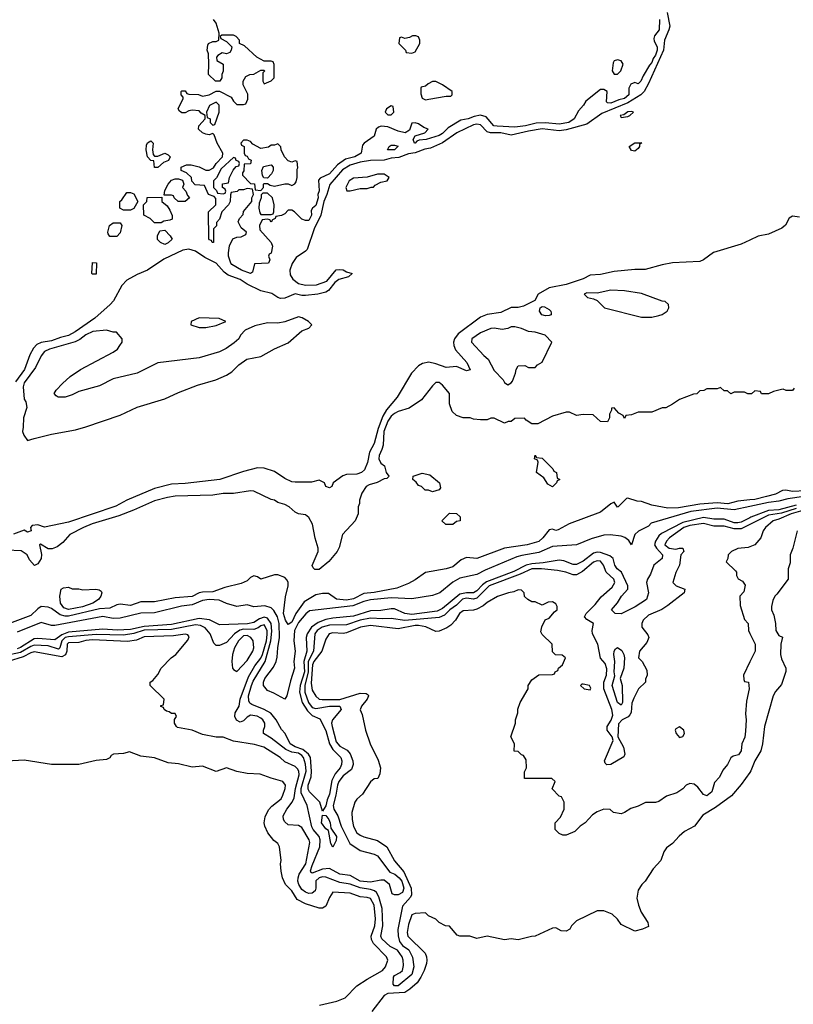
# Model space of a CAD drawing. Header units: inches. Extents: x 2348352 to 2479776, y 460422 to 613655.
# Tile 204 of 256: x 2385745 to 2390254, y 532553 to 538288. Entities that reach past the tile are written whole.
import ezdxf

# ---------------------------------------------------------------- set-up
doc = ezdxf.new("R2010")
doc.units = ezdxf.units.IN
doc.header["$MEASUREMENT"] = 0
doc.layers.add('C3583', color=7, linetype='Continuous')
doc.layers.add('C3593', color=7, linetype='Continuous')

msp = doc.modelspace()

# ---------------------------------------------------------------- linework, layer by layer
at = {"layer": 'C3583', "color": 4}
for points, elevation in [([(2389518.4, 538330), (2389533.4, 538250), (2389529.2, 538230), (2389503.6, 538170), (2389497.6, 538110), (2389410, 537915.8), (2389384.6, 537870), (2389364.9, 537850), (2389290, 537804.6), (2389138.7, 537741.3), (2389050, 537680.4), (2388930, 537647), (2388890, 537640.2), (2388790, 537652.1), (2388710, 537639.3), (2388610, 537615.4), (2388550, 537629.9), (2388488.4, 537628.4), (2388470, 537634.8), (2388430, 537675.6), (2388410, 537680.3), (2388390, 537676.8), (2388292.2, 537630), (2388210, 537570.9), (2388139.2, 537540.8), (2388106.1, 537533.9), (2388050, 537512.7), (2388010, 537507.6), (2387954.6, 537485.4), (2387910, 537481.4), (2387869.8, 537469.8), (2387790, 537468.2), (2387730, 537458.6), (2387670, 537441.4), (2387627.1, 537412.9), (2387551.7, 537328.3), (2387535, 537270), (2387517, 537230), (2387499.8, 537150), (2387461.3, 537070), (2387419.6, 536950), (2387410, 536939.1), (2387356.5, 536903.5), (2387332, 536868), (2387320.2, 536830), (2387321.7, 536801.7), (2387336.4, 536776.4), (2387370, 536751.8), (2387410, 536741.3), (2387475.3, 536744.7), (2387534.7, 536765.3), (2387590, 536830.3), (2387610, 536833.7), (2387630, 536830.3), (2387650, 536819.1), (2387682, 536810), (2387662, 536790), (2387604.7, 536775.3), (2387582.3, 536757.7), (2387544, 536710), (2387530, 536701.6), (2387482, 536690), (2387410, 536682.3), (2387390, 536682.3), (2387350, 536691.8), (2387290, 536665.7), (2387264.9, 536664.9), (2387249.9, 536669.9), (2387213.8, 536693.8), (2387149.8, 536709.8), (2387070, 536748.3), (2387030, 536774), (2386959.4, 536799.4), (2386936.8, 536816.8), (2386889.7, 536870), (2386823.4, 536903.4), (2386770, 536939.3), (2386730, 536950.7), (2386695.1, 536944.9), (2386585.7, 536894.2), (2386490, 536828.8), (2386430, 536805), (2386369.5, 536770.5), (2386340.1, 536739.9), (2386291.5, 536650), (2386272.7, 536630), (2386183.6, 536550), (2386067.9, 536470), (2386030, 536448.8), (2385982.7, 536437.3), (2385930, 536416.7), (2385870, 536407.8), (2385844.4, 536395.6), (2385825.2, 536374.8), (2385804.2, 536335.8), (2385772.1, 536250), (2385720.4, 536179.6)], 36), ([(2389474.3, 538290), (2389473, 538230), (2389444.9, 538195.1), (2389441.4, 538178.6), (2389443, 538163), (2389460.4, 538130), (2389460.3, 538110), (2389450, 538080.9), (2389437.7, 538062.3), (2389430, 538039), (2389416.1, 538023.9), (2389378.5, 537961.5), (2389364.7, 537930), (2389350, 537915.3), (2389330, 537922), (2389306.4, 537913.6), (2389296, 537890), (2389294.8, 537850), (2389270, 537829.8), (2389237.6, 537822.4), (2389190, 537802), (2389170, 537804), (2389165.2, 537810), (2389168, 537870), (2389150, 537882), (2389130, 537882), (2389045.4, 537814.6), (2389031.3, 537790), (2389002, 537758), (2388977.3, 537710), (2388944.7, 537690), (2388890, 537680.5), (2388810, 537687.4), (2388754.7, 537685.3), (2388692, 537670), (2388630, 537661.6), (2388527.3, 537667.3), (2388509.2, 537670), (2388462.9, 537722.9), (2388430, 537733.2), (2388394.6, 537725.4), (2388358, 537710), (2388316.8, 537703.2), (2388242, 537658), (2388210, 537624.5), (2388190, 537613.2), (2388114, 537590), (2388074, 537586), (2388059.6, 537580.4), (2388050, 537569.5), (2388046, 537570), (2388038, 537590), (2388048.9, 537611.1), (2388106, 537630), (2388126, 537650), (2388100.2, 537660.2), (2388070, 537682), (2388050, 537688), (2388030, 537686), (2388016, 537644), (2387991.3, 537628.7), (2387950, 537639), (2387890, 537665.2), (2387851.1, 537668.9), (2387836.9, 537663.1), (2387822, 537650), (2387811, 537609), (2387752, 537570), (2387742, 537558), (2387736, 537510), (2387698, 537490), (2387643.7, 537476.3), (2387596.7, 537443.3), (2387550.6, 537390), (2387495.3, 537364.7), (2387486.4, 537353.6), (2387490.5, 537290.5), (2387482.8, 537270), (2387484.9, 537250), (2387470, 537205.2), (2387451, 537190), (2387443.6, 537176.4), (2387444.7, 537150), (2387430, 537118), (2387410, 537118), (2387390, 537126), (2387346, 537170), (2387330, 537178), (2387310, 537178), (2387290, 537158), (2387270, 537148), (2387238, 537142), (2387234, 537130), (2387218, 537122), (2387210, 537108), (2387202, 537122), (2387190, 537126), (2387158, 537122), (2387142, 537090), (2387143.6, 537063.6), (2387211.3, 536990), (2387218, 536970), (2387211.1, 536928.9), (2387198, 536922), (2387194, 536910), (2387202, 536890), (2387194, 536870), (2387114, 536866), (2387102, 536818), (2387090, 536809.2), (2387038, 536830), (2386982, 536862), (2386975.3, 536870), (2386962, 536910), (2386962, 536930), (2386968.4, 536971.6), (2386987.3, 537012.7), (2387010, 537022), (2387036.4, 537023.6), (2387062, 537038), (2387066, 537050), (2387036.4, 537076.4), (2387018, 537110), (2387026, 537130), (2387047.3, 537152.7), (2387048.4, 537171.6), (2387098, 537230), (2387098, 537250), (2387108, 537270), (2387102, 537302), (2387070, 537306), (2387050, 537298), (2387022, 537298), (2387011.6, 537288.4), (2386978, 537282), (2386972.7, 537267.3), (2386972, 537230), (2386962, 537210), (2386922, 537170), (2386910, 537126), (2386892.7, 537107.3), (2386891.6, 537088.4), (2386874, 537070), (2386874, 536990), (2386866, 536990), (2386862, 537002), (2386850, 537006), (2386847.3, 537012.7), (2386846, 537170), (2386888, 537210), (2386887.3, 537247.3), (2386878, 537258), (2386846, 537270), (2386822, 537322), (2386767.3, 537327.3), (2386747.3, 537347.3), (2386746, 537370), (2386716.4, 537396.4), (2386686, 537410), (2386686, 537430), (2386716.4, 537443.6), (2386743.6, 537443.6), (2386790, 537431), (2386830, 537411.3), (2386850, 537411.3), (2386874.6, 537425.4), (2386889.1, 537450.9), (2386926, 537490), (2386928, 537510), (2386895.3, 537570), (2386878, 537618), (2386870, 537626), (2386850, 537618), (2386830, 537622), (2386810, 537628.7), (2386786, 537650), (2386788, 537670), (2386826, 537710), (2386826, 537730), (2386803.1, 537743.1), (2386790, 537758), (2386750, 537762), (2386730, 537758), (2386710, 537746), (2386690, 537746), (2386676.4, 537756.4), (2386669, 537770), (2386698, 537830), (2386698, 537838), (2386686, 537850), (2386686, 537870), (2386690, 537874), (2386710, 537874), (2386718, 537858), (2386730, 537854), (2386787.3, 537852.7), (2386810, 537842), (2386850, 537851.3), (2386890, 537872), (2386910, 537872), (2386976.9, 537836.9), (2386990, 537814), (2387010, 537794), (2387050, 537794), (2387062, 537798), (2387075.3, 537824.7), (2387074.6, 537854.6), (2387048, 537908), (2387048, 537930), (2387062, 537958), (2387086, 537970), (2387110, 537971.3), (2387150, 537994), (2387170, 537994), (2387171.6, 537988.4), (2387162, 537978), (2387162, 537930), (2387170, 537914), (2387210, 537932), (2387228, 537950), (2387227.3, 538027.3), (2387222, 538042), (2387210, 538046), (2387170, 538046), (2387126, 538070), (2387055.3, 538135.3), (2387026, 538150), (2387026, 538170), (2387006, 538190), (2386990, 538198), (2386922, 538198), (2386914, 538190), (2386918, 538178), (2386950, 538162), (2386982, 538130), (2386978, 538110), (2386970, 538098), (2386950, 538088.7), (2386925.4, 538094.6), (2386899.6, 538080.4), (2386892, 538070), (2386894, 538050), (2386931, 538030), (2386931.1, 537988.9), (2386922, 537970), (2386922, 537950), (2386912, 537930), (2386886, 537930), (2386846, 537970), (2386848, 538030), (2386846, 538090), (2386838, 538110), (2386840.4, 538139.6), (2386846, 538150), (2386870, 538162), (2386890, 538162), (2386906, 538170), (2386908, 538210), (2386889.1, 538269.1), (2386875.3, 538290)], 32), ([(2390000, 537004), (2389950, 536979.8), (2389787.9, 536932.1), (2389730, 536889), (2389710, 536879.3), (2389550, 536871.3), (2389490, 536861.3), (2389390, 536834), (2389330, 536834), (2389210, 536822), (2389130, 536803.5), (2389070, 536800.4), (2389030, 536778.3), (2388930, 536746.6), (2388830, 536727), (2388766.8, 536690), (2388746.8, 536653.2), (2388680.4, 536619.6), (2388650, 536611.6), (2388610, 536611.6), (2388550, 536583.6), (2388470, 536570.8), (2388430, 536556), (2388300.7, 536459.3), (2388278.4, 536430), (2388272.4, 536410), (2388274.4, 536390), (2388284.6, 536364.6), (2388351.6, 536291.6), (2388370.7, 536249.3), (2388350, 536243.7), (2388290, 536267.3), (2388230, 536261.6), (2388170, 536284), (2388130, 536292.4), (2388093.5, 536286.5), (2388070, 536271.6), (2388028.4, 536230), (2387944.2, 536090), (2387883.7, 536016.3), (2387860.6, 535979.4), (2387833.2, 535906.8), (2387810, 535819.3), (2387783.6, 535770), (2387771.5, 535708.5), (2387754.3, 535665.7), (2387737.3, 535650), (2387710, 535640.5), (2387650, 535638.4), (2387628.6, 535631.4), (2387571, 535590), (2387564.7, 535570), (2387550, 535561.2), (2387530, 535569), (2387522, 535590), (2387490, 535606), (2387444.9, 535595.1), (2387350, 535593.6), (2387330, 535596.9), (2387290, 535615.1), (2387230, 535656.3), (2387170, 535675.1), (2387130, 535677), (2387050, 535655.8), (2386910.3, 535609.7), (2386710, 535586.2), (2386630, 535583.1), (2386530, 535558.3), (2386370, 535489.6), (2386304.7, 535455.3), (2386030, 535361.7), (2385890, 535333), (2385850, 535345.6), (2385818, 535342), (2385806.8, 535330), (2385810.8, 535310), (2385790, 535302.7), (2385770, 535314), (2385708, 535292)], 44), ([(2390000, 536108.2), (2389988.4, 536108.4), (2389970, 536118), (2389910, 536118), (2389890, 536108), (2389870, 536126), (2389850, 536126), (2389830, 536146), (2389810, 536138), (2389750, 536138), (2389731.6, 536128.4), (2389710, 536126), (2389691.6, 536108.4), (2389672.7, 536107.3), (2389590, 536075.3), (2389550, 536048), (2389510, 536028), (2389490, 536028), (2389430, 536002), (2389350, 536002), (2389310, 535986), (2389278, 535982), (2389270, 535966), (2389262, 535982), (2389236.4, 535996.4), (2389210, 536028), (2389194, 536026), (2389194, 536014), (2389182, 535990), (2389182, 535970), (2389170, 535946), (2389130, 535948), (2389087.3, 535987.3), (2389030, 535988), (2388990, 535982), (2388950, 536002), (2388930, 536002), (2388850, 535979), (2388765.4, 535934.6), (2388730, 535934), (2388696.4, 535956.4), (2388687.3, 535967.3), (2388630, 535966), (2388610, 535948), (2388592.7, 535947.3), (2388570, 535938), (2388510, 535968), (2388490, 535968), (2388470, 535958), (2388430, 535958), (2388390, 535962), (2388370, 535968.7), (2388328.9, 535968.9), (2388290, 535982), (2388266.3, 536006.3), (2388249.2, 536050), (2388249, 536110), (2388210, 536159), (2388190, 536174), (2388170, 536174), (2388150, 536155.3), (2388086.4, 536073.6), (2388014.4, 536025.6), (2387950, 536006), (2387930, 535994), (2387910, 535978.4), (2387890.4, 535950), (2387867.2, 535890), (2387863.1, 535810), (2387856.1, 535783.9), (2387839.1, 535750), (2387837.3, 535730), (2387850, 535704.7), (2387872, 535690), (2387881, 535650), (2387896, 535630), (2387894.4, 535625.6), (2387884.7, 535615.3), (2387870, 535614), (2387828.2, 535591.8), (2387781.1, 535578.9), (2387764.7, 535570), (2387738, 535530), (2387724.7, 535490), (2387724.7, 535470), (2387718, 535450), (2387718, 535410), (2387701, 535370), (2387626.8, 535290), (2387606.4, 535213.6), (2387596, 535190), (2387547.1, 535132.9), (2387490, 535086), (2387465.4, 535085.4), (2387455.1, 535095.1), (2387449.6, 535109.6), (2387485.2, 535190), (2387485.2, 535210), (2387467.2, 535267.2), (2387452.3, 535350), (2387430, 535389), (2387410, 535404), (2387370, 535409.2), (2387350, 535419), (2387315.3, 535450), (2387290, 535464), (2387250, 535475.3), (2387230, 535488.7), (2387210, 535494), (2387110, 535541.2), (2387090, 535544), (2386990, 535529), (2386930, 535528.7), (2386870, 535519), (2386650, 535512), (2386605.6, 535505.6), (2386530, 535485.1), (2386409, 535431), (2386321.8, 535398.2), (2386167.7, 535352.3), (2386116, 535330), (2386036, 535290), (2385996.9, 535243.1), (2385962.8, 535217.2), (2385933.4, 535206.6), (2385910, 535206.6), (2385866.2, 535233.8), (2385861, 535230), (2385872, 535172), (2385870.2, 535149.8), (2385850, 535119), (2385830.6, 535109.4), (2385802.3, 535142.3), (2385789.2, 535170), (2385753.4, 535193.4), (2385670, 535198)], 48), ([(2390000, 535490.7), (2389930, 535483.1), (2389872, 535468), (2389810, 535474.8), (2389710, 535466.2), (2389585.6, 535445.6), (2389522, 535442), (2389430, 535461.2), (2389370, 535482), (2389343.1, 535483.1), (2389290, 535502), (2389281, 535499), (2389234, 535450), (2389229.3, 535449.3), (2389210, 535478), (2389190, 535468.7), (2389130, 535419), (2388948.3, 535351.7), (2388883.5, 535316.5), (2388870, 535313.2), (2388850, 535321.2), (2388830, 535317.2), (2388794.9, 535270), (2388770, 535249.6), (2388702, 535230), (2388570, 535209.6), (2388410, 535149.4), (2388350, 535156), (2388317.5, 535142.5), (2388270, 535101.2), (2388230.7, 535089.3), (2388110, 535069), (2388050, 535025.2), (2388010, 535003.7), (2387942.8, 534977.2), (2387810, 534951.5), (2387750, 534945.4), (2387690, 534914.7), (2387650, 534906.2), (2387592, 534912), (2387545.2, 534945.2), (2387510, 534946.6), (2387470, 534938), (2387403.5, 534896.5), (2387353.4, 534830), (2387330, 534778.4), (2387310, 534764.5), (2387293.3, 534790), (2387282.4, 534830), (2387294.2, 534925.8), (2387309, 534990), (2387308.7, 535010), (2387303.1, 535023.1), (2387290, 535038), (2387250, 535055.3), (2387230, 535055.3), (2387150, 535029), (2387130, 535042), (2387110, 535048), (2387090, 535038), (2387070, 535019), (2387036.3, 535003.7), (2386939.9, 534980.1), (2386870, 534954.5), (2386810, 534954), (2386790.3, 534949.7), (2386750, 534928.3), (2386650, 534921), (2386530, 534896.3), (2386450, 534898), (2386390, 534876.2), (2386330, 534884.2), (2386310, 534880.5), (2386270, 534859.7), (2386210, 534855.8), (2386030, 534814.4), (2386010, 534814), (2385981.2, 534821.2), (2385930, 534858), (2385910, 534867), (2385870, 534869.4), (2385850, 534856), (2385810, 534817), (2385686, 534770)], 52), ([(2390000, 535451.7), (2389910, 535432.8), (2389810, 535442), (2389656.3, 535423.7), (2389425.5, 535354.5), (2389410, 535338), (2389351.7, 535308.3), (2389330.5, 535290), (2389310.8, 535229.2), (2389294.5, 535254.5), (2389271.2, 535271.2), (2389250, 535279.6), (2389187.2, 535287.2), (2389150, 535285.1), (2389075.1, 535264.9), (2388990, 535228.3), (2388850, 535218.7), (2388770, 535184.8), (2388672.1, 535167.9), (2388641.6, 535158.4), (2388458.8, 535081.2), (2388410, 535056.4), (2388310, 535034.7), (2388269.2, 535010.8), (2388193, 534950), (2388150, 534934.5), (2388030, 534915.6), (2387910, 534920.2), (2387790, 534908.4), (2387750, 534899.8), (2387686.1, 534873.9), (2387434.4, 534845.6), (2387412.3, 534827.7), (2387370, 534777.4), (2387346.2, 534730), (2387342.9, 534670), (2387350.2, 534610), (2387343.2, 534550), (2387347.4, 534510), (2387322.8, 534437.2), (2387302, 534350), (2387290.4, 534329.6), (2387226, 534366), (2387190, 534380.5), (2387165.3, 534410), (2387165.5, 534430), (2387174, 534450), (2387223.5, 534516.5), (2387239.1, 534550), (2387244.7, 534575.3), (2387248.5, 534630), (2387259.5, 534690), (2387257.3, 534770), (2387246.5, 534810), (2387226.1, 534846.1), (2387210, 534862.6), (2387173.6, 534873.6), (2387110, 534868.3), (2387070, 534880.5), (2387010, 534869.7), (2386950, 534887.8), (2386907.5, 534907.5), (2386848.5, 534911.5), (2386810, 534905.1), (2386750, 534879.8), (2386687.8, 534872.2), (2386530, 534832.8), (2386450, 534831.3), (2386330, 534801.7), (2386290, 534800.4), (2386230, 534811.7), (2385950, 534758.9), (2385930, 534759.7), (2385870, 534776.9), (2385730, 534721.1)], 56), ([(2390000, 535347.8), (2389950, 535322.8), (2389910, 535322.4), (2389850, 535338.5), (2389790, 535337.4), (2389730, 535353.3), (2389650, 535340.9), (2389616.4, 535330), (2389533, 535270), (2389515.5, 535250), (2389506, 535230), (2389530.5, 535210.5), (2389570, 535204), (2389590, 535210.4), (2389610.8, 535210), (2389616, 535190), (2389598.8, 535170), (2389590.8, 535110), (2389570, 535068), (2389551.3, 535010), (2389572, 534990), (2389622, 534970), (2389618, 534950), (2389523.5, 534876.5), (2389487.3, 534852.7), (2389410, 534819.3), (2389378.8, 534790), (2389371, 534770), (2389371.3, 534750), (2389405.4, 534705.4), (2389412, 534690), (2389399.8, 534660.2), (2389358, 534610), (2389352, 534570), (2389372, 534550), (2389399.6, 534499.6), (2389402, 534470), (2389392.7, 534447.3), (2389392, 534430), (2389352, 534390), (2389324.5, 534335.5), (2389313.2, 534306.8), (2389308.5, 534251.5), (2389302, 534238), (2389292.3, 534227.7), (2389256, 534210), (2389234.4, 534185.6), (2389230.8, 534110), (2389264.9, 534050), (2389271.3, 534010), (2389265.8, 533994.2), (2389190, 533949.3), (2389167, 533947), (2389156.5, 533956.5), (2389152.7, 533970), (2389204, 534090), (2389198, 534110), (2389169, 534150), (2389169.2, 534170), (2389192.9, 534207.1), (2389202.7, 534237.3), (2389196.9, 534270), (2389149.7, 534390), (2389149.7, 534430), (2389165.6, 534470), (2389167.6, 534507.6), (2389158, 534538), (2389129.4, 534569.4), (2389114, 534650), (2389082.7, 534710), (2389081.2, 534730), (2389088.7, 534770), (2389050, 534794), (2389037.2, 534810), (2389046, 534830), (2389098.3, 534881.7), (2389134.5, 534925.5), (2389198, 534982), (2389213.6, 535010), (2389207, 535030), (2389162.4, 535070), (2389147.8, 535110), (2389130, 535134.3), (2389110, 535136.9), (2389090, 535128), (2389025.9, 535074.1), (2388990, 535055.1), (2388970, 535055.1), (2388928.7, 535070), (2388880.1, 535080.1), (2388786, 535090), (2388729.6, 535089.6), (2388662, 535058), (2388480.3, 534990), (2388410, 534918.2), (2388390, 534913.3), (2388350, 534918.2), (2388326.5, 534913.5), (2388290, 534876.8), (2388251.8, 534850), (2388220.6, 534819.4), (2388190, 534806), (2387990, 534787.9), (2387910, 534800.5), (2387862.3, 534797.7), (2387790, 534802.4), (2387730, 534789.8), (2387650, 534762.4), (2387550, 534762.2), (2387508.4, 534750), (2387479.5, 534730), (2387465.2, 534710), (2387457.2, 534610), (2387426.8, 534550), (2387426.9, 534490), (2387407.4, 534410), (2387407.6, 534370), (2387427.5, 534310), (2387450, 534282), (2387470, 534275.8), (2387550, 534290.2), (2387611.3, 534290), (2387618, 534270), (2387568.8, 534210), (2387562, 534190), (2387565.7, 534170), (2387590, 534080.7), (2387610, 534056.4), (2387652.6, 534032.6), (2387671.7, 534011.7), (2387686.7, 533970), (2387688.5, 533950), (2387679, 533921), (2387630, 533882.9), (2387604.6, 533850), (2387596.5, 533830), (2387588.1, 533770), (2387571.5, 533710), (2387575.6, 533690), (2387598.3, 533650), (2387619.1, 533590), (2387668.4, 533488.4), (2387730, 533447.6), (2387810, 533426.4), (2387830, 533417.1), (2387902.9, 533322.9), (2387930.5, 533310), (2387957.4, 533290), (2387971.2, 533270), (2387984.6, 533230), (2387975.9, 533204.1), (2387950, 533189.6), (2387929.4, 533189.4), (2387916.5, 533196.5), (2387899.3, 533250), (2387870, 533275.1), (2387850, 533276.2), (2387790, 533264.8), (2387730, 533269.8), (2387670, 533302.3), (2387610, 533309.8), (2387550, 533344.4), (2387510, 533340.3), (2387450, 533317), (2387441.7, 533321.7), (2387439.6, 533330), (2387450, 533360.7), (2387494.8, 533470), (2387496.4, 533510), (2387490.7, 533530.7), (2387455.8, 533570), (2387447.2, 533587.2), (2387419.6, 533710), (2387384.9, 533784.9), (2387385.8, 533810), (2387414.6, 533910), (2387411.2, 533951.2), (2387398.7, 533990), (2387390, 534002), (2387370, 534015), (2387330, 534022), (2387296.8, 534036.8), (2387210, 534102.4), (2387165.2, 534130), (2387165.2, 534150), (2387174.5, 534170), (2387174, 534190), (2387162, 534210), (2387150, 534219.6), (2387128.2, 534231.8), (2387090, 534237), (2387070, 534226), (2387050, 534204.5), (2387030, 534197), (2387008.1, 534208.1), (2386999.6, 534230), (2387000.5, 534250), (2387023.6, 534290), (2387029.7, 534330), (2387079.3, 534460.7), (2387114.8, 534525.2), (2387150, 534568.7), (2387160.7, 534590), (2387182.9, 534670), (2387187.5, 534707.5), (2387187.1, 534730), (2387170, 534762.9), (2387150, 534758), (2387134.6, 534745.4), (2387110, 534735.5), (2387050, 534737), (2387027.6, 534732.4), (2386997, 534710), (2386950, 534659.6), (2386910, 534642.7), (2386890, 534642), (2386876, 534656), (2386854, 534710), (2386825.2, 534745.2), (2386798.9, 534758.9), (2386770, 534762.8), (2386630, 534735.4), (2386470, 534731.6), (2386410, 534712.6), (2386350, 534702.6), (2386190, 534707.1), (2386030, 534693.9), (2386010, 534689), (2385990.2, 534670), (2385979.6, 534630), (2385970, 534621.5), (2385910, 534640.4), (2385830, 534644), (2385810, 534637), (2385750, 534602.1), (2385657.5, 534582.5)], 68), ([(2390000, 535386.6), (2389950, 535360.3), (2389930, 535356.8), (2389910, 535358.2), (2389850, 535378.9), (2389790, 535378.6), (2389730, 535388.4), (2389610, 535359.5), (2389484.8, 535295.2), (2389470, 535282.4), (2389450.3, 535250), (2389445.2, 535230), (2389456.9, 535210), (2389491.6, 535171.6), (2389490.3, 535150), (2389440.5, 535110), (2389421.7, 535058.3), (2389404.4, 535030), (2389399.1, 535010), (2389410.5, 534949.5), (2389398.8, 534910), (2389332.3, 534867.7), (2389250, 534827.1), (2389215.3, 534830), (2389194, 534850), (2389230, 534890.8), (2389252.7, 534930), (2389289.4, 534970), (2389289.6, 534990), (2389252.3, 535070), (2389227.8, 535090), (2389214, 535110), (2389203.6, 535150), (2389184.2, 535164.2), (2389130, 535185.1), (2389110, 535186.4), (2389090, 535180.9), (2389030, 535133.7), (2388990, 535114), (2388970, 535114), (2388916.2, 535136.2), (2388890, 535139.3), (2388795.9, 535124.1), (2388730, 535118.9), (2388697.6, 535110), (2388625.4, 535074.6), (2388465.9, 535014.1), (2388443, 534997), (2388410, 534961.5), (2388390, 534949.8), (2388349.8, 534949.8), (2388310, 534941.5), (2388210, 534859.2), (2388177.2, 534842.8), (2388030, 534823.4), (2387989.1, 534829.1), (2387930, 534856), (2387910, 534857.3), (2387850, 534847.3), (2387790, 534845.6), (2387690, 534813.5), (2387570, 534802.5), (2387530, 534794.5), (2387483.9, 534776.1), (2387445.8, 534750), (2387419.7, 534710), (2387413.6, 534690), (2387417.8, 534610), (2387400.5, 534550), (2387404.7, 534490), (2387379.4, 534410), (2387374.8, 534370), (2387391.9, 534310), (2387422.7, 534262.7), (2387450, 534234.9), (2387494.9, 534214.9), (2387528.2, 534148.2), (2387551, 534070), (2387570, 534037.4), (2387616.4, 533990), (2387622.4, 533970), (2387621.3, 533950), (2387612, 533930), (2387584.3, 533895.7), (2387564.5, 533855.5), (2387550, 533777.2), (2387536.7, 533743.3), (2387530, 533708), (2387510, 533678), (2387495.1, 533730), (2387434.5, 533790), (2387426.6, 533806.6), (2387426.8, 533830), (2387442.8, 533877.2), (2387446, 533910), (2387439.8, 533990), (2387427.7, 534010), (2387396, 534036), (2387350, 534052.5), (2387320.4, 534070), (2387292.7, 534130), (2387270, 534152.7), (2387240.5, 534210), (2387207.7, 534247.7), (2387169.8, 534269.8), (2387098.4, 534298.4), (2387086.5, 534306.5), (2387080, 534320), (2387079.3, 534350), (2387095, 534410), (2387105.4, 534434.6), (2387174.7, 534550), (2387209.3, 534670), (2387214.6, 534725.4), (2387210.8, 534770.8), (2387190, 534802.8), (2387170, 534808.1), (2387141.8, 534798.2), (2387110, 534777.6), (2387071.8, 534768.2), (2386910, 534762.4), (2386851.8, 534791.8), (2386790, 534800.3), (2386630, 534765), (2386470, 534754.2), (2386390, 534736.8), (2386313, 534733), (2386230, 534738.9), (2386030, 534719.6), (2385990, 534705), (2385950, 534675.1), (2385850, 534683.8), (2385830, 534681.2), (2385750, 534630.8), (2385730, 534624.2)], 64), ([(2390000, 535217.7), (2389990, 535214), (2389930, 535208), (2389894, 535190), (2389874, 535170), (2389872, 535150), (2389862, 535130), (2389916.9, 535076.9), (2389922, 535070), (2389922, 535050), (2389931.6, 535031.6), (2389958, 535018), (2389973.7, 534993.7), (2389965.4, 534954.6), (2389942, 534930), (2389943.6, 534876.4), (2389970, 534794), (2389991, 534770), (2389992, 534730), (2390000, 534713.5)], 72), ([(2390000, 534546.7), (2389962.8, 534470), (2389964.7, 534444.7), (2389970, 534434), (2389992, 534430), (2389996, 534390), (2389982, 534318), (2389975.3, 534244.7), (2389978.8, 534210), (2389975.9, 534144.1), (2389970.5, 534109.5), (2389954.8, 534070), (2389950.7, 534030), (2389933.7, 534006.3), (2389902.8, 533997.2), (2389890, 533988), (2389870.8, 533950), (2389844.1, 533915.9), (2389823.4, 533876.6), (2389795.5, 533844.5), (2389779.1, 533790), (2389750, 533767), (2389730, 533774), (2389697.5, 533817.5), (2389675.5, 533835.5), (2389650, 533839), (2389630, 533828.7), (2389610, 533808.7), (2389575.3, 533784.7), (2389515.3, 533764.7), (2389470, 533734), (2389450, 533729), (2389392, 533728), (2389350, 533706), (2389307.1, 533692.9), (2389270.9, 533669.1), (2389250, 533662), (2389206, 533670), (2389187.3, 533687.3), (2389150, 533688.7), (2389110, 533674), (2389083.5, 533656.5), (2389041, 533610), (2389011.3, 533590), (2388979.8, 533560.2), (2388930, 533538), (2388910, 533538), (2388888.4, 533548.4), (2388866, 533570), (2388866, 533610), (2388896.4, 533643.6), (2388918, 533690), (2388918, 533730), (2388902, 533762), (2388890, 533766), (2388848.4, 533808.4), (2388866, 533850), (2388847.3, 533867.3), (2388687.3, 533867.3), (2388687.3, 533907.3), (2388698, 533930), (2388696.4, 533976.4), (2388682, 534002), (2388670, 534006), (2388650, 534026), (2388627.3, 534027.3), (2388628, 534070), (2388608, 534110), (2388635.3, 534190), (2388635.3, 534210), (2388648.7, 534250), (2388648.9, 534271.1), (2388662, 534310), (2388708, 534390), (2388708, 534410), (2388730, 534442), (2388770, 534472), (2388850, 534474), (2388862, 534478), (2388866, 534490), (2388882, 534498), (2388886, 534510), (2388908, 534530), (2388926, 534570), (2388907.3, 534587.3), (2388868.4, 534588.4), (2388850, 534606), (2388848, 534650), (2388790, 534706), (2388783.1, 534723.1), (2388788.9, 534751.1), (2388807.3, 534792.7), (2388830, 534802), (2388861.2, 534838.8), (2388878, 534850), (2388878, 534870), (2388870, 534886), (2388850, 534898), (2388825.4, 534894.6), (2388790, 534878), (2388750, 534898), (2388730, 534898), (2388706, 534910), (2388687.3, 534927.3), (2388686, 534950), (2388670, 534966), (2388650, 534968), (2388624.7, 534955.3), (2388594, 534950), (2388530, 534928.7), (2388470, 534893.2), (2388446.4, 534873.6), (2388410, 534855.1), (2388389.2, 534849.2), (2388330, 534845.2), (2388307.3, 534830), (2388284, 534790), (2388258, 534762), (2388234.2, 534745.8), (2388190, 534727), (2388170, 534725.1), (2388112.2, 534752.2), (2388070, 534758.5), (2388050, 534759.8), (2387950, 534740.5), (2387790, 534758.5), (2387731, 534750), (2387650, 534717.3), (2387630, 534713.5), (2387570, 534715.8), (2387549.1, 534710.9), (2387530, 534679), (2387505.7, 534610), (2387459.7, 534550), (2387452.1, 534530), (2387443.7, 534423.7), (2387450, 534382.8), (2387470, 534347.3), (2387490.4, 534330.4), (2387507.6, 534327.6), (2387611.3, 534328.7), (2387730, 534365.3), (2387764, 534364), (2387775.2, 534355.2), (2387777.3, 534350), (2387770.5, 534329.5), (2387737.3, 534290), (2387728.6, 534268.6), (2387741, 534241), (2387761, 534150), (2387787.3, 534070), (2387834, 533974), (2387846.8, 533930), (2387844.7, 533895.3), (2387832.7, 533867.3), (2387810, 533866), (2387790, 533848), (2387743.5, 533776.5), (2387710, 533748), (2387698, 533730), (2387681, 533670), (2387682.8, 533630), (2387691.1, 533588.9), (2387710, 533551), (2387730, 533537.3), (2387750, 533527.7), (2387830, 533507.7), (2387884, 533470), (2387930, 533387.7), (2387984.1, 533324.1), (2388026.9, 533230), (2388028.8, 533190), (2388022.5, 533177.5), (2387975.1, 533124.9), (2387949, 532989), (2387951.4, 532951.4), (2387959, 532919), (2387975.6, 532895.6), (2388012.4, 532870), (2388033.4, 532826.6), (2388042, 532770), (2388030, 532726), (2387950, 532660.5), (2387930, 532660.7), (2387920.7, 532670), (2387922.7, 532710), (2387930, 532721), (2387962.7, 532737.3), (2387975.3, 532750), (2387982, 532778), (2387979.3, 532810), (2387973.2, 532830), (2387947.8, 532867.8), (2387903.7, 532890), (2387854.7, 532934.7), (2387849.7, 532950), (2387861.2, 533010), (2387856.8, 533110), (2387838.6, 533178.6), (2387824.2, 533204.2), (2387813.3, 533213.3), (2387790, 533221.8), (2387730, 533230.7), (2387670, 533252.3), (2387610, 533261.5), (2387530, 533294), (2387510, 533295.4), (2387491, 533290), (2387470, 533271.6), (2387470.4, 533230), (2387466.2, 533213.8), (2387450, 533200.7), (2387430, 533197.4), (2387410, 533205.1), (2387390, 533221.3), (2387372.1, 533250), (2387366.2, 533270), (2387367.3, 533290), (2387374.5, 533310), (2387411.9, 533370), (2387435.9, 533495.9), (2387432.3, 533510), (2387390, 533582), (2387370, 533595.1), (2387310, 533597.2), (2387290, 533615.3), (2387282.7, 533630), (2387280.9, 533650), (2387301.6, 533690), (2387333.3, 533730), (2387345.1, 533754.9), (2387353.2, 533810), (2387372.9, 533890), (2387371, 533911), (2387364.4, 533924.4), (2387350, 533938), (2387290, 533964.5), (2387262.7, 533990), (2387168.7, 534050), (2387113.7, 534066.3), (2386990, 534085.2), (2386930, 534109.2), (2386889.4, 534109.4), (2386810, 534124.5), (2386750, 534149.2), (2386665.2, 534165.2), (2386658, 534170), (2386648, 534190), (2386648, 534212), (2386658, 534230), (2386650, 534246), (2386630, 534246), (2386616.4, 534256.4), (2386600.4, 534260.4), (2386586, 534270), (2386582, 534282), (2386567.3, 534287.3), (2386567.3, 534292.7), (2386582, 534298), (2386586, 534330), (2386506, 534410), (2386506, 534430), (2386520.4, 534439.6), (2386550, 534474), (2386568.9, 534511.1), (2386628, 534570), (2386655.3, 534590), (2386725.6, 534674.4), (2386733.2, 534693.2), (2386724.7, 534704.7), (2386710, 534709.2), (2386640.3, 534699.7), (2386470, 534692.8), (2386425.2, 534674.8), (2386373.7, 534666.3), (2386170, 534675.3), (2386130, 534671.6), (2386090, 534661), (2386030, 534658.3), (2386022.3, 534650), (2386019.1, 534610), (2386011.5, 534588.5), (2385990, 534576.9), (2385830, 534605.4), (2385810, 534601), (2385764.1, 534575.9), (2385677.3, 534550)], 72), ([(2387492.3, 532547.7), (2387594, 532570), (2387642.7, 532590), (2387710, 532659.3), (2387770, 532699.5), (2387859.6, 532750), (2387877.4, 532770), (2387889.6, 532810), (2387882.9, 532830), (2387807, 532907), (2387795.1, 532930), (2387793.7, 532950), (2387815.4, 533010), (2387818.3, 533050), (2387810.9, 533130), (2387790, 533169.4), (2387770, 533175.6), (2387730, 533178.4), (2387670, 533200.5), (2387570, 533205.2), (2387550, 533175.3), (2387530, 533124), (2387510, 533112.7), (2387490, 533112.3), (2387410, 533137.6), (2387362.7, 533162.7), (2387330, 533213.2), (2387293.2, 533250), (2387277.2, 533290), (2387269.1, 533329.1), (2387264, 533370), (2387268.7, 533390), (2387259, 533470), (2387248.7, 533490), (2387226.8, 533506.8), (2387191.8, 533551.8), (2387172.7, 533590), (2387169.2, 533610), (2387176, 533644), (2387195.1, 533684.9), (2387214, 533706), (2387269, 533750), (2387279.3, 533770), (2387292.3, 533810), (2387293.2, 533830), (2387278, 533850), (2387210, 533869), (2387146.4, 533893.6), (2387070, 533897.2), (2387010, 533909.2), (2386950, 533929.2), (2386890, 533909), (2386810, 533939), (2386750, 533934), (2386670, 533953.2), (2386610, 533959), (2386530, 533989), (2386450, 533999), (2386384, 534024), (2386350, 534014.5), (2386290.9, 534009.1), (2386278, 534002), (2386270, 533988.7), (2386250, 533979), (2386190, 533973.2), (2386089.1, 533949.1), (2385930.9, 533949.1), (2385770, 533975.3), (2385670.7, 533969.3)], 76), ([(2390000, 533903.2), (2389950, 533833.2), (2389893.4, 533766.6), (2389800.9, 533699.1), (2389725.8, 533654.2), (2389678, 533590), (2389620.5, 533559.5), (2389587.9, 533532.1), (2389550, 533488.7), (2389515.3, 533464.7), (2389499.8, 533440.2), (2389481, 533390), (2389438, 533342), (2389390.6, 533269.4), (2389371.3, 533250), (2389350, 533218), (2389341, 533170), (2389351, 533130), (2389366.8, 533090), (2389406, 533030), (2389410, 533006), (2389374, 532990), (2389330, 532978), (2389250, 533018), (2389230, 533048), (2389198, 533078), (2389150, 533098), (2389110, 533098), (2388990, 533038), (2388962, 533010), (2388952, 532990), (2388930, 532978), (2388900.4, 532980.4), (2388870, 532998), (2388850, 532995.3), (2388750, 532948.7), (2388728, 532948), (2388650, 532929), (2388610, 532933.2), (2388570, 532929), (2388470, 532948.7), (2388410, 532935.3), (2388368.9, 532948.9), (2388310, 532949), (2388294.6, 532954.6), (2388250, 533008), (2388226, 533010), (2388189.1, 533029.1), (2388170, 533048), (2388128.4, 533068.4), (2388110, 533086), (2388050, 533082), (2388030, 533074), (2388010, 533018), (2388003.1, 532970), (2388007, 532950), (2388107.7, 532850), (2388115.5, 532830), (2388117.1, 532810), (2388115.8, 532790), (2388102, 532750), (2388083.1, 532710), (2388061.8, 532678.2), (2388019.6, 532640.4), (2387990, 532621.3), (2387890, 532615.1), (2387870, 532604.7), (2387796.5, 532510)], 76)]:
    msp.add_lwpolyline(points, dxfattribs=dict(at, elevation=elevation))
for points, elevation in [([(2388054.6, 538194.6), (2388034.6, 538194.6), (2388016, 538184), (2387990, 538178), (2387970, 538186), (2387958, 538182), (2387954, 538150), (2387994, 538110), (2387998, 538098), (2388030, 538094), (2388050, 538102), (2388078, 538150), (2388078, 538170), (2388068.4, 538188.4)], 32), ([(2389230, 538055.3), (2389210, 538048), (2389203.5, 538036.5), (2389198, 537990), (2389210, 537972), (2389230, 537972), (2389248, 537990), (2389262, 538030), (2389250, 538048)], 32), ([(2388170, 537928), (2388150, 537928), (2388124.7, 537915.3), (2388110, 537902), (2388084.7, 537895.3), (2388082, 537890), (2388083.6, 537856.4), (2388091.6, 537831.6), (2388110, 537822), (2388130, 537824.7), (2388230, 537842), (2388258, 537842), (2388266, 537850), (2388266, 537870), (2388208.9, 537908.9)], 32), ([(2386890, 537808), (2386851.6, 537788.4), (2386834, 537750), (2386838, 537718), (2386854, 537710), (2386854, 537690), (2386870, 537674), (2386882, 537678), (2386908, 537750), (2386908, 537790)], 32), ([(2387910, 537786), (2387882, 537770), (2387874, 537750), (2387890, 537734), (2387910, 537734), (2387926, 537750), (2387922, 537782)], 32), ([(2389313.6, 537753.6), (2389290, 537751.9), (2389265.8, 537734.2), (2389244, 537730), (2389250, 537718), (2389290, 537724.9), (2389302, 537730), (2389322, 537750)], 44), ([(2386530, 537494), (2386550, 537494), (2386590, 537511), (2386610, 537502), (2386622, 537490), (2386612, 537468), (2386583.6, 537456.4), (2386550, 537428), (2386530, 537428), (2386526, 537466), (2386510, 537468), (2386488.7, 537490), (2386482, 537530), (2386483.1, 537556.9), (2386490, 537572), (2386510, 537582), (2386522, 537570), (2386518, 537530), (2386523.6, 537503.6)], 32), ([(2387070, 537586), (2387050, 537586), (2387034, 537570), (2387038, 537558), (2387054, 537550), (2387054, 537510), (2387058, 537498), (2387070, 537494), (2387078, 537478), (2387094, 537470), (2387090.9, 537449.1), (2387054, 537446), (2387051.1, 537408.9), (2387043.6, 537396.4), (2387043.6, 537383.6), (2387090, 537334), (2387112.7, 537332.7), (2387118, 537298), (2387150, 537294), (2387166, 537310), (2387166, 537330), (2387170, 537334), (2387190, 537334), (2387204.7, 537324.7), (2387230, 537318), (2387290, 537332), (2387310, 537332), (2387330, 537322), (2387348.4, 537331.6), (2387356.4, 537343.6), (2387362, 537370), (2387362, 537418), (2387366, 537426), (2387362, 537462), (2387350, 537466), (2387330, 537458), (2387310, 537466), (2387288, 537490), (2387268, 537530), (2387267.3, 537547.3), (2387250, 537566), (2387230, 537558), (2387210, 537558), (2387194.8, 537545.2), (2387150, 537539), (2387104, 537564), (2387090, 537578)], 32), ([(2389330, 537522), (2389310, 537526), (2389298, 537550), (2389330, 537570.6), (2389370.7, 537570.7), (2389358, 537562), (2389358, 537550), (2389350, 537538)], 36), ([(2387930, 537529.6), (2387888.7, 537530), (2387898, 537550), (2387910, 537558), (2387930, 537558), (2387951.3, 537551.3)], 32), ([(2386990, 537486), (2386919.6, 537420.4), (2386892, 537368), (2386874, 537350), (2386874, 537310), (2386892.7, 537292.7), (2386898, 537278), (2386930, 537274), (2386942, 537278), (2386946, 537290), (2386942, 537302), (2386926, 537310), (2386927.3, 537332.7), (2386962, 537338), (2386968, 537370), (2386988.4, 537411.6), (2387007.3, 537432.7), (2387022, 537438), (2387026, 537450), (2387022, 537462), (2387007.3, 537467.3), (2387002, 537482)], 32), ([(2387190, 537366), (2387167.3, 537367.3), (2387160.4, 537380.4), (2387155.3, 537410), (2387166.3, 537433.7), (2387210, 537442), (2387222, 537430), (2387222, 537410), (2387212, 537390)], 32), ([(2386710, 537228.7), (2386669, 537229), (2386646, 537250), (2386642, 537262), (2386630, 537266), (2386586, 537266), (2386590, 537294), (2386609.2, 537330.8), (2386630, 537354), (2386650, 537362), (2386670, 537362), (2386692.7, 537352.7), (2386702, 537330), (2386694, 537310), (2386714, 537290), (2386723.6, 537263.6), (2386734, 537250)], 32), ([(2387830, 537388.7), (2387770, 537372), (2387690, 537365.2), (2387664.9, 537350), (2387646, 537310), (2387652, 537292), (2387671.6, 537291.6), (2387730, 537306), (2387770, 537304.7), (2387792.7, 537312.7), (2387807.3, 537312.7), (2387816.4, 537323.6), (2387850, 537342), (2387886, 537350), (2387898, 537370), (2387870, 537388)], 44), ([(2386350, 537178), (2386328, 537190), (2386328, 537230), (2386340.4, 537239.6), (2386370, 537282), (2386390, 537282), (2386410, 537274), (2386434, 537230), (2386410, 537188), (2386390, 537178)], 32), ([(2386530, 537106), (2386506, 537130), (2386468, 537150), (2386466, 537210), (2386486, 537230), (2386487.3, 537252.7), (2386574, 537254), (2386574, 537230), (2386603.6, 537203.6), (2386619.8, 537179.8), (2386632.7, 537147.3), (2386632.7, 537127.3), (2386619.6, 537120.4), (2386585.4, 537114.6), (2386570, 537106)], 32), ([(2387190, 537278), (2387162, 537278), (2387152.7, 537267.3), (2387152, 537250), (2387139.6, 537220.4), (2387138, 537190), (2387143.6, 537163.6), (2387150, 537154), (2387210, 537154), (2387222, 537158), (2387226, 537170), (2387228, 537210), (2387218, 537250)], 32), ([(2386270, 537026), (2386260.4, 537040.4), (2386258, 537050), (2386268, 537090), (2386290, 537104.7), (2386330, 537104.7), (2386341, 537090), (2386330, 537046), (2386310, 537026)], 32), ([(2386590, 536978), (2386566, 536990), (2386547.3, 537007.3), (2386548, 537030), (2386562, 537058), (2386590, 537062), (2386622, 537030), (2386634, 537010), (2386610, 536988)], 32), ([(2386170, 536806), (2386166, 536810), (2386170, 536874), (2386192, 536872), (2386190, 536806)], 32), ([(2389190, 536713.2), (2389110, 536695.3), (2389050, 536698), (2389034, 536690), (2389054, 536670), (2389090, 536662), (2389110, 536652), (2389154, 536610), (2389370, 536556), (2389430, 536556), (2389470, 536566), (2389488.9, 536571.1), (2389518, 536590), (2389528, 536610), (2389526, 536630), (2389507.3, 536647.3), (2389490, 536648), (2389370, 536693.2), (2389270.9, 536709.1)], 48), ([(2388810, 536563.7), (2388789, 536570), (2388774, 536590), (2388778, 536610), (2388790, 536618), (2388804, 536616), (2388830, 536601), (2388841, 536590), (2388842, 536578), (2388842, 536570), (2388830, 536565.2)], 44), ([(2387370, 536557.2), (2387290, 536529.2), (2387250, 536521.2), (2387190, 536522.7), (2387114.4, 536505.6), (2387059.6, 536480.4), (2387032, 536450), (2387022, 536430), (2386994.4, 536405.6), (2386947.5, 536372.5), (2386910, 536353.2), (2386790, 536318), (2386550, 536289.2), (2386430, 536229.2), (2386290, 536196), (2386210, 536156), (2386090, 536122.7), (2386050, 536102.7), (2386009.2, 536089.2), (2385969, 536089), (2385956.4, 536096.4), (2385946, 536110), (2385958, 536130), (2385994, 536170), (2386039, 536210), (2386099, 536250), (2386290, 536351), (2386314, 536370), (2386329, 536390), (2386342, 536410), (2386342, 536430), (2386308.4, 536468.4), (2386290, 536468.7), (2386250, 536479), (2386171.8, 536471.8), (2386130, 536452), (2386094.3, 536425.7), (2386067.7, 536412.3), (2385919.1, 536370), (2385890, 536355.1), (2385870.4, 536330), (2385837.1, 536262.9), (2385770, 536172.4), (2385764.8, 536150), (2385770, 536078), (2385781.4, 536061.4), (2385785.5, 536030), (2385766.2, 535970), (2385765.2, 535914.8), (2385760.4, 535890), (2385768.5, 535868.5), (2385790, 535836.3), (2385830, 535847.7), (2385930, 535873), (2386070, 535899.1), (2386130, 535916.3), (2386330, 535985.3), (2386430, 536030.4), (2386590, 536079.1), (2386670, 536116.3), (2386781.2, 536158.8), (2386888, 536190), (2386950, 536218), (2386982, 536238), (2387022, 536278), (2387069.1, 536310.9), (2387150, 536326), (2387230, 536371.3), (2387310, 536406.8), (2387390, 536476), (2387430, 536492), (2387448, 536510), (2387428, 536530), (2387392.1, 536552.1)], 44), ([(2386790, 536552.3), (2386744.7, 536530), (2386742, 536510), (2386790, 536496), (2386830, 536496), (2386890, 536506), (2386946, 536530), (2386907.3, 536547.3)], 44), ([(2388630, 536499), (2388610, 536499), (2388590, 536489), (2388557.3, 536482.7), (2388510, 536492.3), (2388490, 536489.2), (2388430, 536465.2), (2388381, 536430), (2388378, 536410), (2388450, 536331.3), (2388476, 536310), (2388510, 536244.7), (2388562, 536190), (2388570, 536174), (2388590, 536162), (2388610, 536172), (2388617.2, 536182.8), (2388635.3, 536230), (2388638, 536250), (2388650, 536272), (2388690, 536274), (2388710, 536262), (2388750, 536262), (2388763.1, 536276.9), (2388790, 536294), (2388846, 536410), (2388808, 536450), (2388750, 536469), (2388710, 536472.7), (2388670, 536489.2)], 48), ([(2388850, 535568), (2388823.1, 535583.1), (2388800.4, 535620.4), (2388758, 535650), (2388766, 535710), (2388762, 535722), (2388746, 535730), (2388750, 535752), (2388758, 535738), (2388790, 535734), (2388852.7, 535672.7), (2388858, 535658), (2388874, 535650), (2388878, 535618), (2388894, 535610), (2388878, 535602), (2388874, 535590)], 48), ([(2388150, 535538), (2388127.3, 535547.3), (2388108.4, 535548.4), (2388086, 535570), (2388070, 535575.3), (2388054.8, 535594.8), (2388035.3, 535610), (2388038, 535630), (2388090, 535646), (2388136.1, 535636.1), (2388191, 535590), (2388198, 535562), (2388190, 535548.7)], 48), ([(2388270, 535348), (2388228.4, 535348.4), (2388206, 535370), (2388250, 535414), (2388291.6, 535411.6), (2388311.6, 535391.6), (2388312, 535370), (2388290, 535366)], 48), ([(2386050, 534972), (2386090, 534972), (2386112.9, 534967.1), (2386188.4, 534971.6), (2386207.7, 534967.7), (2386219.1, 534959.1), (2386222.8, 534950), (2386217.1, 534930), (2386203.1, 534910), (2386170.1, 534889.9), (2386110, 534869), (2386030, 534851.9), (2386002.3, 534862.3), (2385981.7, 534890), (2385978.4, 534930), (2385986, 534970), (2386000.4, 534979.6), (2386030, 534982)], 48), ([(2387070, 534702), (2387050, 534698.9), (2387019.5, 534670), (2386997.4, 534630), (2386986, 534590), (2386980.7, 534550), (2386986, 534510), (2386990, 534502), (2387010, 534491.3), (2387070, 534556.3), (2387102.9, 534610), (2387109.5, 534630), (2387106, 534670), (2387092.7, 534690)], 72), ([(2389250, 534296), (2389229.8, 534309.8), (2389198.9, 534410), (2389213.8, 534466.2), (2389209, 534490), (2389214.6, 534550), (2389207.6, 534590), (2389209.7, 534610.3), (2389217, 534623), (2389230, 534630.7), (2389253.5, 534613.5), (2389265.8, 534590), (2389270.2, 534570), (2389265.5, 534510), (2389245.5, 534450), (2389256.1, 534410), (2389257.6, 534310)], 64), ([(2389030, 534418), (2389022, 534418), (2389014, 534410), (2389034, 534390), (2389070, 534384.7), (2389073.6, 534393.6), (2389066, 534410)], 72), ([(2389590, 534168.7), (2389570, 534158), (2389566, 534150), (2389571.3, 534130), (2389590, 534106), (2389610, 534112), (2389619, 534130), (2389615.3, 534150)], 72), ([(2387570, 533468), (2387559, 533490), (2387544.7, 533564.7), (2387530, 533574), (2387504.5, 533610), (2387510, 533654), (2387530, 533652), (2387546.8, 533630), (2387554.9, 533610), (2387558, 533578), (2387590.4, 533530), (2387590, 533506)], 64)]:
    msp.add_lwpolyline(points, close=True, dxfattribs=dict(at, elevation=elevation))
at = {"layer": 'C3593', "color": 4}
for points, elevation in [([(2390290, 537138), (2390250, 537143.6), (2390230, 537131.6), (2390209, 537091), (2390186.7, 537073.3), (2390110, 537038.3), (2390050, 537028.2), (2390000, 537004)], 44), ([(2390258, 536142), (2390250, 536128), (2390211.6, 536128.4), (2390195.3, 536135.3), (2390185.4, 536134.6), (2390138, 536122), (2390110, 536108.7), (2390068.9, 536108.9), (2390062, 536122), (2390030, 536126), (2390010, 536108), (2390000, 536108.2)], 48), ([(2390324.6, 535544.6), (2390250, 535539.7), (2390210, 535547.3), (2390190, 535546.6), (2390150, 535523.6), (2390098, 535510), (2390030, 535494), (2390000, 535490.7)], 52), ([(2390554.3, 535545.7), (2390222.3, 535497.7), (2390170, 535483.2), (2390110, 535474.9), (2390000, 535451.7)], 56), ([(2390270, 535460.2), (2390170, 535433.9), (2390110, 535428.7), (2390006.4, 535390), (2390000, 535386.6)], 64), ([(2390270, 535440.1), (2390185.8, 535414.2), (2390110, 535402.9), (2390000, 535347.8)], 68), ([(2390310, 535428.5), (2390241.3, 535410), (2390170, 535378), (2390136, 535370), (2390091.3, 535330), (2390078, 535310), (2390064.7, 535270), (2390030, 535228.7), (2390000, 535217.7)], 72), ([(2390276, 535310), (2390251, 535210), (2390236, 535170), (2390235.3, 535124.7), (2390224.7, 535090), (2390224.7, 535030), (2390158.8, 534941.2), (2390146, 534930), (2390134.4, 534905.6), (2390127.3, 534870), (2390126.8, 534850), (2390139.8, 534819.8), (2390151, 534770), (2390151.3, 534730), (2390170, 534702), (2390191.3, 534691.3), (2390180.7, 534650), (2390178.8, 534590), (2390184.5, 534564.5), (2390210.6, 534510.6), (2390210.7, 534490.7), (2390184.5, 534415.5), (2390150, 534375.3), (2390136.3, 534350), (2390086, 534170), (2390074.4, 534070), (2390065.5, 534030), (2390030.6, 533970), (2390007, 533913), (2390000, 533903.2)], 76), ([(2390000, 534713.5), (2390030.8, 534650), (2390030.7, 534610), (2390000, 534546.7)], 72)]:
    msp.add_lwpolyline(points, dxfattribs=dict(at, elevation=elevation))

doc.saveas('drawing.dxf')
